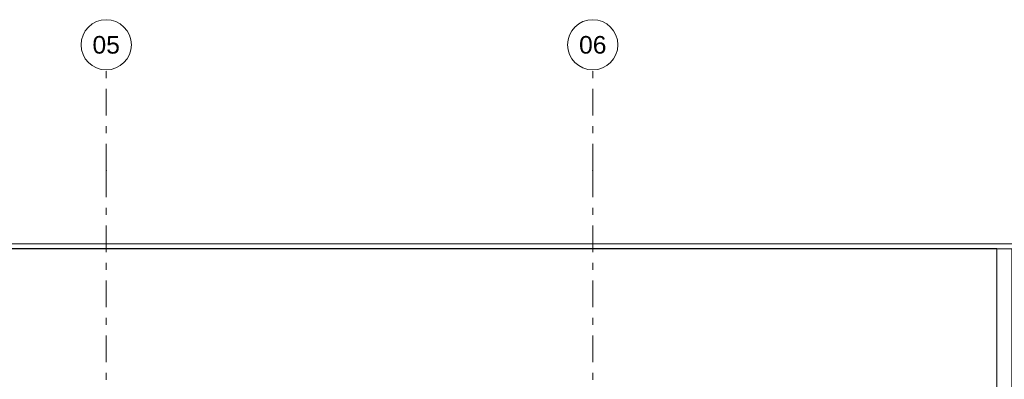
# Model space of a CAD drawing. Header units: millimetres. Extents: x 22784 to 62337, y -53000 to 10500.
# Tile 21 of 26: x 42561 to 52343, y 6923 to 10500. Entities that reach past the tile are written whole.
import ezdxf
from ezdxf.enums import TextEntityAlignment as Align

# ---------------------------------------------------------------- set-up
doc = ezdxf.new("R2010")
doc.units = ezdxf.units.MM
doc.header["$MEASUREMENT"] = 0
doc.linetypes.add('Axe', pattern=[546.805537, 264.583325, -105.833328, 70.555556, -105.833328])
for name, color, linetype in [('Nouveau__Grille structurelle (axe_trame)', 7, 'Continuous'), ('Nouveau__Murs ext - Bardages', 7, 'Continuous'), ('Nouveau__Murs ext - Périphériques', 7, 'Continuous'), ('Nouveau_Exter - Equipements_Mobiliers', 7, 'Continuous')]:
    doc.layers.add(name, color=color, linetype=linetype)
doc.styles.add('STYLE_GENERE_1', font='arial.ttf')

# ---------------------------------------------------------------- blocks, each defined once
blk = doc.blocks.new('Élément de coupe_12')
at = {"layer": 'Nouveau__Murs ext - Périphériques', "linetype": 'Continuous', "lineweight": 13}
blk.add_hatch(color=7, dxfattribs=at).paths.add_polyline_path([(52261, 8207.8), (52261, 6785.2), (52268, 6785.2), (52268, 8220)])
at = {"layer": 'Nouveau__Murs ext - Périphériques', "color": 7, "linetype": 'Continuous', "lineweight": 30}
blk.add_line((52268, 8220), (40018, 8220), dxfattribs=at)
blk = doc.blocks.new('Élément de coupe_15')
at = {"layer": 'Nouveau__Murs ext - Bardages', "color": 7, "linetype": 'Continuous', "lineweight": 13}
blk.add_line((54596, 8270), (24598, 8270), dxfattribs=at)
blk = doc.blocks.new('Élément de coupe_219')
at = {"layer": 'Nouveau_Exter - Equipements_Mobiliers', "color": 7, "linetype": 'Continuous', "lineweight": 13}
for p, q in [((52418, 8220), (52268, 8220)), ((52268, 8220), (52268, 0)), ((52418, 8220), (52418, 0)), ((52418, 0), (52268, 0))]:
    blk.add_line(p, q, dxfattribs=at)
blk = doc.blocks.new('Marque grille standard[5]', base_point=(43420, 10000))
at = {"layer": 'Nouveau__Grille structurelle (axe_trame)', "color": 1, "linetype": 'Axe', "lineweight": 20}
for q in [(43420, 10000), (43420, -3000)]:
    blk.add_line((43420, 9000), q, dxfattribs=at)
at = {"layer": 'Nouveau__Grille structurelle (axe_trame)', "color": 7, "linetype": 'Continuous', "lineweight": 13}
blk.add_circle((43420, 10250), 250, dxfattribs=at)
at = {"layer": 'Nouveau__Grille structurelle (axe_trame)', "color": 1, "linetype": 'Axe', "lineweight": 20}
blk.add_point((43420, 9000), dxfattribs=at)
blk.add_point((43420, 9000), dxfattribs=at)
at = {"layer": 'Nouveau__Grille structurelle (axe_trame)', "color": 7, "lineweight": 13, "style": 'STYLE_GENERE_1'}
for tag, p in [('AC_MarkerText_1_0', (43420, 10337.5)), ('AC_MarkerText_1_1', (43420, -4162.5))]:
    blk.add_attdef(tag, text='', height=175, rotation=360, dxfattribs=at).set_placement(p, align=Align.TOP_CENTER)
blk = doc.blocks.new('Marque grille standard[6]', base_point=(48254.3, 10000))
at = {"layer": 'Nouveau__Grille structurelle (axe_trame)', "color": 1, "linetype": 'Axe', "lineweight": 20}
for q in [(48254.3, 10000), (48254.3, -3000)]:
    blk.add_line((48254.3, 9000), q, dxfattribs=at)
at = {"layer": 'Nouveau__Grille structurelle (axe_trame)', "color": 7, "linetype": 'Continuous', "lineweight": 13}
blk.add_circle((48254.3, 10250), 250, dxfattribs=at)
at = {"layer": 'Nouveau__Grille structurelle (axe_trame)', "color": 1, "linetype": 'Axe', "lineweight": 20}
blk.add_point((48254.3, 9000), dxfattribs=at)
blk.add_point((48254.3, 9000), dxfattribs=at)
at = {"layer": 'Nouveau__Grille structurelle (axe_trame)', "color": 7, "lineweight": 13, "style": 'STYLE_GENERE_1'}
for tag, p in [('AC_MarkerText_1_0', (48254.3, 10337.5)), ('AC_MarkerText_1_1', (48254.3, -4162.5))]:
    blk.add_attdef(tag, text='', height=175, rotation=360, dxfattribs=at).set_placement(p, align=Align.TOP_CENTER)

msp = doc.modelspace()

# ---------------------------------------------------------------- block references
at = {"layer": 'Nouveau__Grille structurelle (axe_trame)', "color": 7, "linetype": 'Continuous', "lineweight": 13}
ref = msp.add_blockref('Marque grille standard[5]', (43420, 10000), dxfattribs=at)
ref.add_attrib('AC_MarkerText_1', '05', dxfattribs={"color": 7, "lineweight": 13, "height": 175, "rotation": 360, "style": 'STYLE_GENERE_1'}).set_placement((43420, 10337.5), align=Align.TOP_CENTER)
ref = msp.add_blockref('Marque grille standard[6]', (48254.273, 10000), dxfattribs=at)
ref.add_attrib('AC_MarkerText_1', '06', dxfattribs={"color": 7, "lineweight": 13, "height": 175, "rotation": 360, "style": 'STYLE_GENERE_1'}).set_placement((48254.273, 10337.5), align=Align.TOP_CENTER)
at = {"layer": 'Nouveau__Murs ext - Bardages', "lineweight": 0}
msp.add_blockref('Élément de coupe_15', (0, 0), dxfattribs=at)
at = {"layer": 'Nouveau__Murs ext - Périphériques', "lineweight": 0}
msp.add_blockref('Élément de coupe_12', (0, 0), dxfattribs=at)
at = {"layer": 'Nouveau_Exter - Equipements_Mobiliers', "lineweight": 0}
msp.add_blockref('Élément de coupe_219', (0, 0), dxfattribs=at)

doc.saveas('drawing.dxf')
